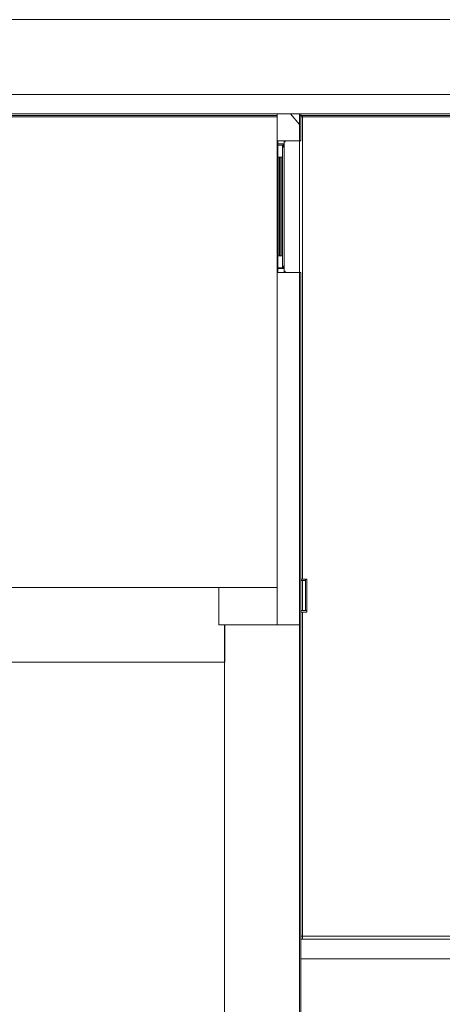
# Model space of a CAD drawing. Header units: millimetres. Extents: x 4476663 to 4477054, y -30323851 to -30323414.
# Tile 194 of 256: x 4476940.3 to 4476945.95, y -30323647.83 to -30323634.66. Entities that reach past the tile are written whole.
import ezdxf

# ---------------------------------------------------------------- set-up
doc = ezdxf.new("R2010")
doc.units = ezdxf.units.MM
for name, color, linetype, lineweight in [('IFC-Parede padrão-Contorno', 44, 'Continuous', 5), ('IFC-Parede-Contorno', 42, 'Continuous', 5), ('IFC-Porta-Contorno', 142, 'Continuous', 5)]:
    doc.layers.add(name, color=color, linetype=linetype, lineweight=lineweight)

msp = doc.modelspace()

# ---------------------------------------------------------------- linework, layer by layer
at = {"layer": 'IFC-Parede padrão-Contorno', "color": 8, "lineweight": 5}
for p, q in [((4476916.525, -30323634.658), (4476940.717, -30323634.658)), ((4476940.717, -30323634.658), (4476965.189, -30323634.658)), ((4476939.25, -30323635.658), (4476951.719, -30323635.658)), ((4476933.016, -30323635.918), (4476951.719, -30323635.918)), ((4476938.683, -30323635.958), (4476943.743, -30323635.958)), ((4476944.043, -30323635.938), (4476950.14, -30323635.938)), ((4476944.062, -30323635.958), (4476953.423, -30323635.958)), ((4476944.083, -30323642.141), (4476944.083, -30323635.938)), ((4476943.743, -30323638.025), (4476943.743, -30323636.291)), ((4476944.043, -30323638.038), (4476944.043, -30323636.278)), ((4476943.743, -30323639.52), (4476943.743, -30323638.038)), ((4476944.062, -30323642.141), (4476944.085, -30323642.141)), ((4476944.062, -30323642.161), (4476944.1, -30323642.161)), ((4476944.083, -30323642.561), (4476944.083, -30323642.161)), ((4476944.085, -30323642.141), (4476944.122, -30323642.141)), ((4476944.1, -30323642.161), (4476944.122, -30323642.161)), ((4476944.122, -30323642.141), (4476944.13, -30323642.141)), ((4476944.122, -30323642.403), (4476944.122, -30323642.141)), ((4476944.13, -30323642.141), (4476944.142, -30323642.141)), ((4476944.142, -30323642.299), (4476944.142, -30323642.141)), ((4476944.142, -30323642.561), (4476944.142, -30323642.299)), ((4476944.122, -30323642.561), (4476944.122, -30323642.403)), ((4476944.062, -30323642.561), (4476944.092, -30323642.561)), ((4476944.062, -30323642.581), (4476944.112, -30323642.581)), ((4476944.083, -30323646.958), (4476944.083, -30323642.581)), ((4476944.092, -30323642.561), (4476944.142, -30323642.561)), ((4476944.112, -30323642.581), (4476944.142, -30323642.581)), ((4476944.142, -30323642.569), (4476944.142, -30323642.561)), ((4476944.142, -30323642.581), (4476944.142, -30323642.569)), ((4476943.042, -30323643.153), (4476943.042, -30323642.751)), ((4476943.042, -30323642.751), (4476943.177, -30323642.751)), ((4476943.31, -30323642.751), (4476943.926, -30323642.751)), ((4476944.042, -30323643.153), (4476944.042, -30323642.751)), ((4476943.042, -30323643.562), (4476943.042, -30323643.153)), ((4476943.042, -30323663.797), (4476943.042, -30323643.562)), ((4476944.062, -30323646.918), (4476953.803, -30323646.918)), ((4476944.062, -30323646.958), (4476953.803, -30323646.958)), ((4476944.062, -30323647.218), (4476953.803, -30323647.218))]:
    msp.add_line(p, q, dxfattribs=at)
at = {"layer": 'IFC-Parede-Contorno', "color": 8, "lineweight": 5}
for p, q in [((4476943.743, -30323636.22), (4476943.743, -30323635.918)), ((4476943.743, -30323635.926), (4476943.743, -30323635.918)), ((4476943.925, -30323635.918), (4476944.043, -30323636.06)), ((4476944.043, -30323636.06), (4476944.043, -30323635.918)), ((4476944.043, -30323636.22), (4476944.043, -30323635.918)), ((4476944.062, -30323636.054), (4476944.062, -30323635.918)), ((4476933.996, -30323635.938), (4476943.743, -30323635.938)), ((4476943.743, -30323635.938), (4476943.743, -30323635.926)), ((4476944.062, -30323636.278), (4476944.062, -30323635.938)), ((4476944.062, -30323636.278), (4476944.062, -30323636.054)), ((4476944.043, -30323636.278), (4476944.043, -30323636.06)), ((4476943.743, -30323636.278), (4476943.743, -30323636.22)), ((4476943.743, -30323636.278), (4476943.791, -30323636.278)), ((4476943.791, -30323636.278), (4476944.043, -30323636.278)), ((4476944.043, -30323636.278), (4476944.043, -30323636.22)), ((4476944.043, -30323636.278), (4476944.059, -30323636.278)), ((4476944.059, -30323636.278), (4476944.062, -30323636.278)), ((4476943.743, -30323638.038), (4476943.994, -30323638.038)), ((4476943.743, -30323639.52), (4476943.743, -30323638.038)), ((4476943.926, -30323638.038), (4476944.043, -30323638.038)), ((4476943.994, -30323638.038), (4476944.043, -30323638.038)), ((4476944.043, -30323638.038), (4476944.062, -30323638.038)), ((4476944.043, -30323641.037), (4476944.043, -30323638.038)), ((4476944.043, -30323638.038), (4476944.046, -30323638.038)), ((4476944.046, -30323638.038), (4476944.062, -30323638.038)), ((4476944.062, -30323641.787), (4476944.062, -30323638.038)), ((4476943.743, -30323641.266), (4476943.743, -30323639.52)), ((4476944.043, -30323642.751), (4476944.043, -30323641.037)), ((4476944.062, -30323642.141), (4476944.062, -30323641.037)), ((4476943.743, -30323642.751), (4476943.743, -30323641.266)), ((4476944.062, -30323661.04), (4476944.062, -30323641.787)), ((4476944.062, -30323642.554), (4476944.062, -30323642.161)), ((4476907.814, -30323642.251), (4476943.743, -30323642.251)), ((4476942.963, -30323642.751), (4476942.963, -30323642.251)), ((4476942.963, -30323642.751), (4476943.743, -30323642.751)), ((4476943.043, -30323642.779), (4476943.043, -30323642.751)), ((4476943.147, -30323642.751), (4476943.743, -30323642.751)), ((4476943.926, -30323642.751), (4476944.043, -30323642.751)), ((4476944.042, -30323644.072), (4476944.042, -30323642.751)), ((4476943.043, -30323643.224), (4476943.043, -30323642.779)), ((4476944.042, -30323653.176), (4476944.042, -30323643.093)), ((4476927.091, -30323643.251), (4476941.312, -30323643.251)), ((4476940.71, -30323643.251), (4476942.175, -30323643.251)), ((4476941.312, -30323643.251), (4476942.274, -30323643.251)), ((4476942.175, -30323643.251), (4476942.367, -30323643.251)), ((4476942.274, -30323643.251), (4476942.568, -30323643.251)), ((4476942.523, -30323643.251), (4476943.042, -30323643.251)), ((4476942.568, -30323643.251), (4476942.785, -30323643.251)), ((4476942.785, -30323643.251), (4476942.947, -30323643.251)), ((4476942.947, -30323643.251), (4476942.985, -30323643.251)), ((4476942.985, -30323643.251), (4476943.043, -30323643.251)), ((4476943.043, -30323643.251), (4476943.043, -30323643.224)), ((4476943.043, -30323643.251), (4476943.043, -30323643.251))]:
    msp.add_line(p, q, dxfattribs=at)
at = {"layer": 'IFC-Porta-Contorno', "color": 8, "lineweight": 5}
for p, q in [((4476943.743, -30323636.278), (4476943.755, -30323636.278)), ((4476943.743, -30323636.278), (4476943.76, -30323636.278)), ((4476943.743, -30323636.289), (4476943.743, -30323636.278)), ((4476943.743, -30323636.291), (4476943.743, -30323636.289)), ((4476943.743, -30323636.291), (4476943.745, -30323636.292)), ((4476943.745, -30323636.281), (4476943.745, -30323636.292)), ((4476943.745, -30323636.281), (4476943.745, -30323636.283)), ((4476943.745, -30323636.281), (4476943.753, -30323636.281)), ((4476943.745, -30323636.283), (4476943.745, -30323636.292)), ((4476943.745, -30323636.292), (4476943.745, -30323636.292)), ((4476943.753, -30323636.281), (4476943.755, -30323636.281)), ((4476943.755, -30323636.314), (4476943.755, -30323636.281)), ((4476943.755, -30323636.32), (4476943.755, -30323636.314)), ((4476943.755, -30323636.32), (4476943.814, -30323636.32)), ((4476943.755, -30323636.336), (4476943.755, -30323636.32)), ((4476943.76, -30323636.278), (4476943.85, -30323636.278)), ((4476943.814, -30323636.32), (4476943.826, -30323636.32)), ((4476943.826, -30323636.356), (4476943.826, -30323636.32)), ((4476943.828, -30323636.321), (4476943.829, -30323636.32)), ((4476943.829, -30323636.32), (4476943.829, -30323636.32)), ((4476943.829, -30323636.32), (4476943.829, -30323636.32)), ((4476943.829, -30323636.32), (4476943.829, -30323636.32)), ((4476943.829, -30323636.32), (4476943.835, -30323636.32)), ((4476943.835, -30323636.32), (4476943.836, -30323636.32)), ((4476943.836, -30323636.32), (4476943.836, -30323636.32)), ((4476943.836, -30323636.32), (4476943.836, -30323636.32)), ((4476943.836, -30323636.32), (4476943.837, -30323636.32)), ((4476943.837, -30323636.32), (4476943.837, -30323636.32)), ((4476943.837, -30323636.32), (4476943.837, -30323636.32)), ((4476943.837, -30323636.32), (4476943.837, -30323636.32)), ((4476943.837, -30323636.32), (4476943.837, -30323636.32)), ((4476943.837, -30323636.32), (4476943.838, -30323636.32)), ((4476943.838, -30323636.287), (4476943.838, -30323636.281)), ((4476943.838, -30323636.281), (4476943.847, -30323636.281)), ((4476943.838, -30323638.036), (4476943.838, -30323636.281)), ((4476943.838, -30323636.318), (4476943.838, -30323636.287)), ((4476943.838, -30323636.319), (4476943.838, -30323636.318)), ((4476943.838, -30323636.318), (4476943.838, -30323636.318)), ((4476943.838, -30323636.318), (4476943.838, -30323636.318)), ((4476943.838, -30323636.32), (4476943.838, -30323636.319)), ((4476943.838, -30323636.319), (4476943.838, -30323636.319)), ((4476943.838, -30323636.319), (4476943.838, -30323636.319)), ((4476943.838, -30323636.319), (4476943.838, -30323636.319)), ((4476943.847, -30323636.281), (4476943.848, -30323636.281)), ((4476943.848, -30323636.291), (4476943.848, -30323636.281)), ((4476943.848, -30323636.292), (4476943.851, -30323636.291)), ((4476943.848, -30323636.292), (4476943.848, -30323636.291)), ((4476943.848, -30323636.292), (4476943.85, -30323636.292)), ((4476943.85, -30323636.278), (4476943.85, -30323636.278)), ((4476943.85, -30323636.278), (4476943.85, -30323636.278)), ((4476943.85, -30323636.278), (4476943.85, -30323636.278)), ((4476943.85, -30323636.278), (4476943.85, -30323636.279)), ((4476943.85, -30323636.279), (4476943.85, -30323636.279)), ((4476943.85, -30323636.279), (4476943.851, -30323636.279)), ((4476943.85, -30323636.279), (4476943.85, -30323636.279)), ((4476943.85, -30323636.279), (4476943.85, -30323636.279)), ((4476943.85, -30323636.292), (4476943.851, -30323636.291)), ((4476943.851, -30323636.279), (4476943.851, -30323636.279)), ((4476943.851, -30323636.281), (4476943.851, -30323636.279)), ((4476943.851, -30323636.279), (4476943.851, -30323636.279)), ((4476943.851, -30323636.291), (4476943.851, -30323636.281)), ((4476943.755, -30323636.336), (4476943.806, -30323636.336)), ((4476943.755, -30323636.362), (4476943.755, -30323636.336)), ((4476943.755, -30323636.496), (4476943.755, -30323636.362)), ((4476943.806, -30323636.336), (4476943.815, -30323636.336)), ((4476943.815, -30323636.362), (4476943.815, -30323636.336)), ((4476943.815, -30323636.496), (4476943.815, -30323636.362)), ((4476943.826, -30323636.363), (4476943.826, -30323636.356)), ((4476943.826, -30323636.363), (4476943.826, -30323636.363)), ((4476943.826, -30323636.363), (4476943.826, -30323636.363)), ((4476943.826, -30323636.363), (4476943.826, -30323636.363)), ((4476943.826, -30323636.363), (4476943.826, -30323636.363)), ((4476943.826, -30323636.363), (4476943.827, -30323636.363)), ((4476943.827, -30323636.363), (4476943.828, -30323636.362)), ((4476943.827, -30323636.363), (4476943.827, -30323636.363)), ((4476943.827, -30323636.363), (4476943.827, -30323636.363)), ((4476943.827, -30323636.363), (4476943.827, -30323636.363)), ((4476943.828, -30323636.328), (4476943.828, -30323636.321)), ((4476943.828, -30323636.321), (4476943.828, -30323636.321)), ((4476943.828, -30323636.321), (4476943.828, -30323636.321)), ((4476943.828, -30323636.321), (4476943.828, -30323636.321)), ((4476943.828, -30323636.321), (4476943.828, -30323636.321)), ((4476943.828, -30323636.321), (4476943.828, -30323636.321)), ((4476943.828, -30323636.361), (4476943.828, -30323636.328)), ((4476943.828, -30323636.362), (4476943.828, -30323636.361)), ((4476943.828, -30323636.361), (4476943.828, -30323636.361)), ((4476943.828, -30323636.361), (4476943.828, -30323636.361)), ((4476943.828, -30323636.362), (4476943.828, -30323636.362)), ((4476943.828, -30323636.362), (4476943.828, -30323636.362)), ((4476943.828, -30323636.362), (4476943.828, -30323636.362)), ((4476943.755, -30323637.816), (4476943.755, -30323636.496)), ((4476943.755, -30323636.496), (4476943.763, -30323636.496)), ((4476943.763, -30323636.496), (4476943.815, -30323636.496)), ((4476943.773, -30323637.816), (4476943.773, -30323636.496)), ((4476943.778, -30323637.505), (4476943.778, -30323636.496)), ((4476943.78, -30323636.813), (4476943.78, -30323636.496)), ((4476943.782, -30323637.816), (4476943.782, -30323636.496)), ((4476943.797, -30323637.816), (4476943.797, -30323636.496)), ((4476943.815, -30323637.816), (4476943.815, -30323636.496)), ((4476943.78, -30323637.816), (4476943.78, -30323636.813)), ((4476943.778, -30323637.816), (4476943.778, -30323637.505)), ((4476943.755, -30323637.816), (4476943.773, -30323637.816)), ((4476943.755, -30323637.949), (4476943.755, -30323637.816)), ((4476943.755, -30323637.816), (4476943.807, -30323637.816)), ((4476943.797, -30323637.816), (4476943.815, -30323637.816)), ((4476943.807, -30323637.816), (4476943.815, -30323637.816)), ((4476943.815, -30323637.949), (4476943.815, -30323637.816)), ((4476943.743, -30323638.025), (4476943.745, -30323638.024)), ((4476943.743, -30323638.025), (4476943.743, -30323638.025)), ((4476943.743, -30323638.036), (4476943.743, -30323638.025)), ((4476943.745, -30323638.026), (4476943.745, -30323638.024)), ((4476943.745, -30323638.036), (4476943.745, -30323638.026)), ((4476943.755, -30323637.976), (4476943.755, -30323637.949)), ((4476943.755, -30323637.976), (4476943.764, -30323637.976)), ((4476943.755, -30323637.99), (4476943.755, -30323637.976)), ((4476943.755, -30323637.989), (4476943.755, -30323637.988)), ((4476943.755, -30323637.989), (4476943.755, -30323637.989)), ((4476943.755, -30323637.989), (4476943.755, -30323637.989)), ((4476943.755, -30323637.989), (4476943.755, -30323637.989)), ((4476943.755, -30323637.989), (4476943.755, -30323637.989)), ((4476943.755, -30323637.99), (4476943.755, -30323637.989)), ((4476943.755, -30323637.99), (4476943.755, -30323637.99)), ((4476943.755, -30323638.028), (4476943.755, -30323637.99)), ((4476943.755, -30323638.036), (4476943.755, -30323638.028)), ((4476943.756, -30323637.988), (4476943.757, -30323637.988)), ((4476943.756, -30323637.988), (4476943.756, -30323637.988)), ((4476943.756, -30323637.988), (4476943.756, -30323637.988)), ((4476943.756, -30323637.988), (4476943.756, -30323637.988)), ((4476943.756, -30323637.988), (4476943.756, -30323637.988)), ((4476943.756, -30323637.988), (4476943.756, -30323637.988)), ((4476943.756, -30323637.988), (4476943.756, -30323637.988)), ((4476943.756, -30323637.988), (4476943.756, -30323637.988)), ((4476943.757, -30323637.987), (4476943.769, -30323637.987)), ((4476943.757, -30323637.988), (4476943.757, -30323637.987)), ((4476943.757, -30323637.987), (4476943.757, -30323637.987)), ((4476943.757, -30323637.987), (4476943.757, -30323637.987)), ((4476943.757, -30323637.988), (4476943.757, -30323637.987)), ((4476943.757, -30323637.988), (4476943.757, -30323637.988)), ((4476943.764, -30323637.976), (4476943.815, -30323637.976)), ((4476943.769, -30323637.987), (4476943.826, -30323637.987)), ((4476943.815, -30323637.976), (4476943.815, -30323637.949)), ((4476943.826, -30323637.953), (4476943.826, -30323637.954)), ((4476943.826, -30323637.953), (4476943.826, -30323637.953)), ((4476943.826, -30323637.953), (4476943.826, -30323637.953)), ((4476943.826, -30323637.982), (4476943.826, -30323637.953)), ((4476943.826, -30323637.954), (4476943.827, -30323637.954)), ((4476943.826, -30323637.987), (4476943.826, -30323637.982)), ((4476943.827, -30323637.954), (4476943.828, -30323637.954)), ((4476943.827, -30323637.954), (4476943.827, -30323637.954)), ((4476943.827, -30323637.954), (4476943.827, -30323637.954)), ((4476943.827, -30323637.954), (4476943.827, -30323637.954)), ((4476943.827, -30323637.954), (4476943.827, -30323637.954)), ((4476943.828, -30323637.954), (4476943.828, -30323637.955)), ((4476943.828, -30323637.954), (4476943.828, -30323637.954)), ((4476943.828, -30323637.955), (4476943.828, -30323637.956)), ((4476943.828, -30323637.955), (4476943.828, -30323637.955)), ((4476943.828, -30323637.955), (4476943.828, -30323637.955)), ((4476943.828, -30323637.955), (4476943.828, -30323637.955)), ((4476943.828, -30323637.955), (4476943.828, -30323637.955)), ((4476943.828, -30323637.961), (4476943.828, -30323637.956)), ((4476943.828, -30323637.987), (4476943.828, -30323637.961)), ((4476943.828, -30323637.987), (4476943.829, -30323637.987)), ((4476943.829, -30323637.987), (4476943.836, -30323637.987)), ((4476943.836, -30323637.987), (4476943.836, -30323637.987)), ((4476943.836, -30323637.987), (4476943.836, -30323637.987)), ((4476943.836, -30323637.987), (4476943.837, -30323637.988)), ((4476943.836, -30323637.987), (4476943.836, -30323637.987)), ((4476943.836, -30323637.987), (4476943.836, -30323637.987)), ((4476943.837, -30323637.988), (4476943.838, -30323637.988)), ((4476943.837, -30323637.988), (4476943.837, -30323637.988)), ((4476943.837, -30323637.988), (4476943.838, -30323637.988)), ((4476943.837, -30323637.988), (4476943.837, -30323637.988)), ((4476943.837, -30323637.988), (4476943.837, -30323637.988)), ((4476943.837, -30323637.988), (4476943.837, -30323637.988)), ((4476943.838, -30323637.988), (4476943.838, -30323637.989)), ((4476943.838, -30323637.988), (4476943.838, -30323637.988)), ((4476943.838, -30323637.988), (4476943.838, -30323637.989)), ((4476943.838, -30323637.988), (4476943.838, -30323637.988)), ((4476943.838, -30323637.988), (4476943.838, -30323637.988)), ((4476943.838, -30323637.988), (4476943.838, -30323637.988)), ((4476943.838, -30323637.989), (4476943.838, -30323637.989)), ((4476943.838, -30323637.989), (4476943.838, -30323637.99)), ((4476943.838, -30323637.989), (4476943.838, -30323637.989)), ((4476943.838, -30323637.989), (4476943.838, -30323637.989)), ((4476943.838, -30323637.989), (4476943.838, -30323637.99)), ((4476943.838, -30323637.989), (4476943.838, -30323637.989)), ((4476943.838, -30323637.989), (4476943.838, -30323637.989)), ((4476943.838, -30323637.997), (4476943.838, -30323637.99)), ((4476943.838, -30323638.036), (4476943.838, -30323637.997)), ((4476943.848, -30323638.024), (4476943.851, -30323638.025)), ((4476943.848, -30323638.024), (4476943.848, -30323638.036)), ((4476943.848, -30323638.024), (4476943.849, -30323638.025)), ((4476943.848, -30323638.024), (4476943.848, -30323638.034)), ((4476943.849, -30323638.025), (4476943.851, -30323638.025)), ((4476943.851, -30323638.028), (4476943.851, -30323638.025)), ((4476943.851, -30323638.038), (4476943.851, -30323638.028)), ((4476943.743, -30323638.038), (4476943.743, -30323638.036)), ((4476943.745, -30323638.036), (4476943.747, -30323638.036)), ((4476943.747, -30323638.036), (4476943.755, -30323638.036)), ((4476943.838, -30323638.036), (4476943.84, -30323638.036)), ((4476943.84, -30323638.036), (4476943.848, -30323638.036)), ((4476943.848, -30323638.034), (4476943.848, -30323638.036))]:
    msp.add_line(p, q, dxfattribs=at)

doc.saveas('drawing.dxf')
